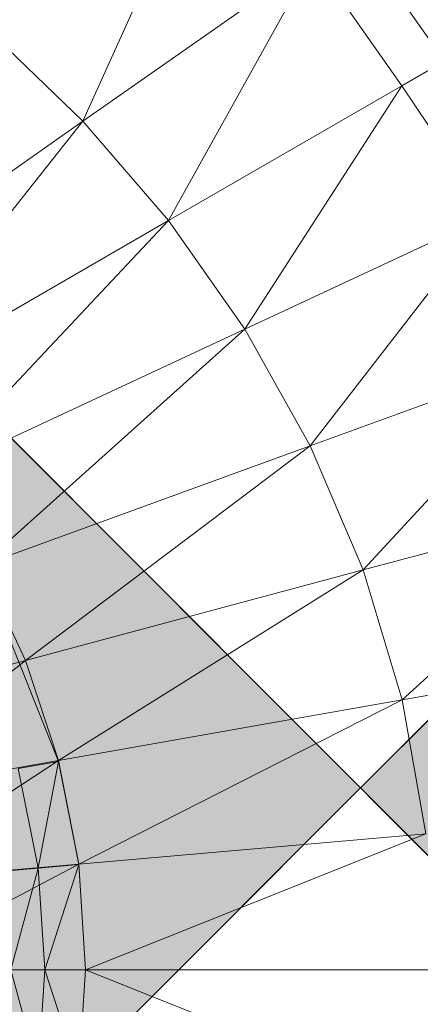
# Model space of a CAD drawing. Header units: metres. Extents: x 397.7 to 427.5, y 12.7 to 28.4.
# Tile 66 of 147: x 408.1791 to 408.2194, y 26.3077 to 26.4067. Entities that reach past the tile are written whole.
import ezdxf

# ---------------------------------------------------------------- set-up
doc = ezdxf.new("R2010")
doc.units = ezdxf.units.M
doc.layers.add('A-DETL-____-MBND', color=7, linetype='Continuous', lineweight=18)
doc.layers.add('A-DETL-GENF-OTLN', color=7, linetype='Continuous', lineweight=18)

# ---------------------------------------------------------------- blocks, each defined once
blk = doc.blocks.new('Family - Inodor P3-156643-06_ENLLUMENAT_P3')
at = {"layer": 'A-DETL-____-MBND', "color": 253, "true_color": 0xaaaaaa}
for p, q in [((0.632754, 0.285202), (0.645049, 0.312435)), ((0.669102, 0.291223), (0.659981, 0.304266)), ((0.655928, 0.301428), (0.632754, 0.285202)), ((0.641366, 0.275209), (0.655928, 0.301428)), ((0.664818, 0.288749), (0.655928, 0.301428)), ((0.632754, 0.285202), (0.623369, 0.294243)), ((0.669102, 0.291223), (0.664818, 0.288749)), ((0.664818, 0.288749), (0.641366, 0.275209)), ((0.649043, 0.264307), (0.664818, 0.288749)), ((0.673552, 0.275736), (0.664818, 0.288749)), ((0.632754, 0.285202), (0.603745, 0.264889)), ((0.610732, 0.257522), (0.632754, 0.285202)), ((0.641366, 0.275209), (0.632754, 0.285202)), ((0.641366, 0.275209), (0.610732, 0.257522)), ((0.617039, 0.249384), (0.641366, 0.275209)), ((0.649043, 0.264307), (0.641366, 0.275209)), ((0.673552, 0.275736), (0.649043, 0.264307)), ((0.673552, 0.275736), (0.65562, 0.252569)), ((0.649043, 0.264307), (0.617039, 0.249384)), ((0.622507, 0.240517), (0.649043, 0.264307)), ((0.65562, 0.252569), (0.649043, 0.264307)), ((0.680992, 0.261804), (0.65562, 0.252569)), ((0.680992, 0.261804), (0.660937, 0.240103)), ((0.65562, 0.252569), (0.622507, 0.240517)), ((0.65562, 0.252569), (0.626974, 0.231003)), ((0.660937, 0.240103), (0.65562, 0.252569)), ((0.686965, 0.247077), (0.660937, 0.240103)), ((0.686965, 0.247077), (0.664851, 0.227051)), ((0.626974, 0.231003), (0.622507, 0.240517)), ((0.630288, 0.220851), (0.622518, 0.240294)), ((0.660937, 0.240103), (0.626974, 0.231003)), ((0.660937, 0.240103), (0.630289, 0.220957)), ((0.664851, 0.227051), (0.660937, 0.240103)), ((0.691362, 0.231726), (0.664851, 0.227051)), ((0.626974, 0.231003), (0.606799, 0.225597)), ((0.626974, 0.231003), (0.609787, 0.217342)), ((0.630289, 0.220957), (0.626974, 0.231003)), ((0.664851, 0.227051), (0.630289, 0.220957)), ((0.664851, 0.227051), (0.632332, 0.210534)), ((0.667248, 0.213589), (0.664851, 0.227051)), ((0.630289, 0.220957), (0.609787, 0.217342)), ((0.630289, 0.220957), (0.61164, 0.208724)), ((0.630288, 0.220851), (0.626254, 0.220145)), ((0.626254, 0.220145), (0.630288, 0.220851)), ((0.62825, 0.210134), (0.630288, 0.220851)), ((0.62825, 0.210134), (0.630288, 0.220851)), ((0.63233, 0.210486), (0.630288, 0.220851)), ((0.632332, 0.210534), (0.630289, 0.220957)), ((0.62825, 0.210134), (0.626254, 0.220145)), ((0.62825, 0.210134), (0.626254, 0.220145)), ((0.667248, 0.213589), (0.632332, 0.210534)), ((0.667248, 0.213589), (0.633022, 0.199915)), ((0.632332, 0.210534), (0.61164, 0.208724)), ((0.632332, 0.210534), (0.612268, 0.199915)), ((0.62825, 0.210134), (0.624844, 0.209836)), ((0.624844, 0.209836), (0.62825, 0.210134)), ((0.625508, 0.19992), (0.62825, 0.210134)), ((0.625508, 0.19992), (0.62825, 0.210134)), ((0.63233, 0.210486), (0.62825, 0.210134)), ((0.62825, 0.210134), (0.63233, 0.210486)), ((0.628926, 0.19992), (0.62825, 0.210134)), ((0.628926, 0.19992), (0.62825, 0.210134)), ((0.628926, 0.19992), (0.63233, 0.210486)), ((0.628926, 0.19992), (0.63233, 0.210486)), ((0.633022, 0.199915), (0.63233, 0.210486)), ((0.633022, 0.199915), (0.632332, 0.210534)), ((0.633022, 0.199915), (0.612268, 0.199915)), ((0.628926, 0.19992), (0.625508, 0.19992)), ((0.62825, 0.189713), (0.625508, 0.19992)), ((0.625508, 0.19992), (0.628926, 0.19992)), ((0.62825, 0.189713), (0.625508, 0.19992)), ((0.62825, 0.189713), (0.628926, 0.19992)), ((0.62825, 0.189713), (0.628926, 0.19992)), ((0.633022, 0.199915), (0.628926, 0.19992)), ((0.633022, 0.199915), (0.628926, 0.19992)), ((0.63233, 0.189361), (0.628926, 0.19992)), ((0.63233, 0.189361), (0.628926, 0.19992)), ((0.633022, 0.199915), (0.63233, 0.189361)), ((0.633022, 0.199915), (0.632332, 0.189295)), ((0.668056, 0.199915), (0.633022, 0.199915)), ((0.667248, 0.186241), (0.633022, 0.199915))]:
    blk.add_line(p, q, dxfattribs=at)
blk = doc.blocks.new('LONDR55-XX_ZZ-ARQ-CAA-M3D-Londres55_ifc-1-06_ENLLUMENAT_P3')
at = {"layer": 'A-DETL-____-MBND', "color": 253, "lineweight": 18, "true_color": 0xaaaaaa}
blk.add_blockref('Family - Inodor P3-156643-06_ENLLUMENAT_P3', (407.552683, 26.111264), dxfattribs=at)
blk = doc.blocks.new('ZYR_06_02_02 Down Superficie - L 01-834878-06_ENLLUMENAT_P3')
at = {"layer": 'A-DETL-GENF-OTLN', "true_color": 0x00c400}
for points in [[(-0.070711, -0.070711), (0, 0), (-0.070711, 0.070711), (-0.086603, 0.05), (-0.096593, 0.025882), (-0.1, 0), (-0.096593, -0.025882), (-0.086603, -0.05)], [(0.070711, -0.070711), (0.086603, -0.05), (0.096593, -0.025882), (0.1, 0), (0.096593, 0.025882), (0.086603, 0.05), (0.070711, 0.070711), (0, 0)]]:
    blk.add_hatch(color=92, dxfattribs=at).paths.add_polyline_path(points)
at = {"layer": 'A-DETL-GENF-OTLN', "color": 92, "true_color": 0x00c400}
for p, q in [((0, 0), (-0.070711, 0.070711)), ((-0.070711, 0.070711), (0.070711, -0.070711)), ((-0.070711, -0.070711), (0.070711, 0.070711)), ((0.070711, 0.070711), (0, 0)), ((-0.070711, -0.070711), (0, 0)), ((0, 0), (0.070711, -0.070711))]:
    blk.add_line(p, q, dxfattribs=at)
blk.add_circle((0, 0), 0.1, dxfattribs=at)

msp = doc.modelspace()

# ---------------------------------------------------------------- block references
at = {"lineweight": 5}
msp.add_blockref('LONDR55-XX_ZZ-ARQ-CAA-M3D-Londres55_ifc-1-06_ENLLUMENAT_P3', (0, 0), dxfattribs=at)
at = {"layer": 'A-DETL-GENF-OTLN', "color": 92, "true_color": 0x00c400}
msp.add_blockref('ZYR_06_02_02 Down Superficie - L 01-834878-06_ENLLUMENAT_P3', (408.213357, 26.32946), dxfattribs=at)

doc.saveas('drawing.dxf')
